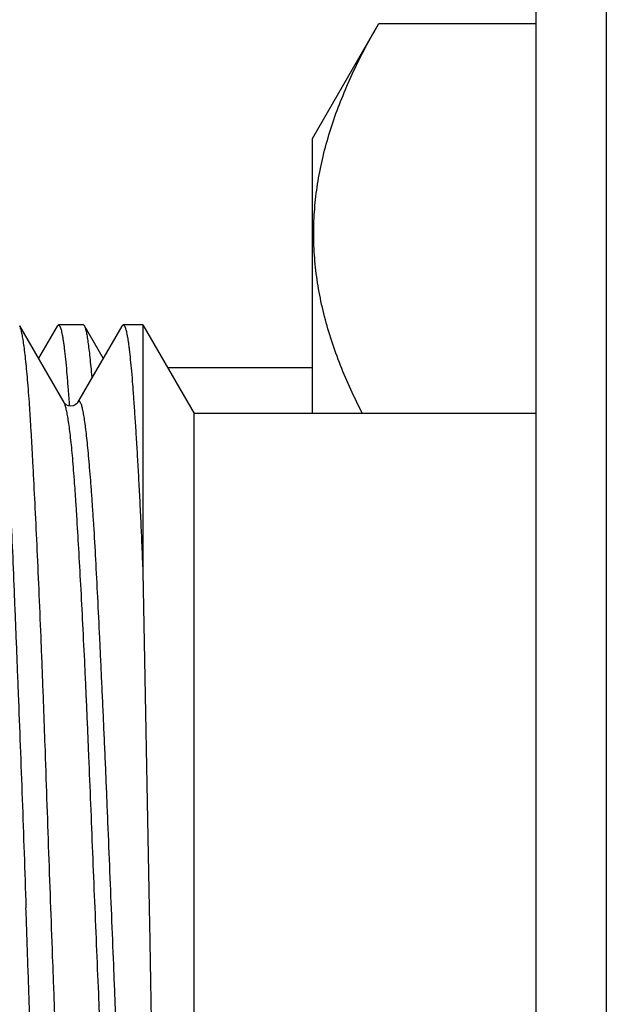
# Model space of a CAD drawing. Header units: inches. Extents: x 0 to 22, y 0 to 17.
# Tile 64 of 91: x 17.077 to 17.203, y 9.048 to 9.259. Entities that reach past the tile are written whole.
import ezdxf

# ---------------------------------------------------------------- set-up
doc = ezdxf.new("R2010")
doc.units = ezdxf.units.IN
doc.header["$LTSCALE"] = 1.21
doc.header["$MEASUREMENT"] = 0
doc.layers.get('0').update_dxf_attribs({"linetype": 'CONTINUOUS'})

msp = doc.modelspace()

# ---------------------------------------------------------------- linework, layer by layer
at = {"color": 7, "linetype": 'CONTINUOUS'}
for p, q in [((17.20323, 12.09136), (17.20323, 7.02566)), ((17.18823, 7.03236), (17.18823, 12.07736)), ((17.14023, 9.23322), (17.15445, 9.25785)), ((17.15445, 9.25785), (17.18823, 9.25785)), ((17.14023, 9.1742), (17.14023, 9.23322)), ((17.08578, 9.1932), (17.08549, 9.19295)), ((17.09114, 9.1932), (17.08578, 9.1932)), ((17.08578, 9.1932), (17.08609, 9.19291)), ((17.0914, 9.19299), (17.09114, 9.1932)), ((17.09937, 9.19296), (17.09965, 9.1932)), ((17.10388, 9.1932), (17.09965, 9.1932)), ((17.09965, 9.1932), (17.09997, 9.19291)), ((17.10388, 9.1932), (17.11485, 9.1742)), ((17.10388, 9.1932), (17.10388, 9.14025)), ((17.087, 9.17654), (17.07748, 9.19298)), ((17.08549, 9.19295), (17.08149, 9.18605)), ((17.09937, 9.19296), (17.08988, 9.17655)), ((17.09539, 9.18608), (17.0914, 9.19299)), ((17.14023, 9.18404), (17.10916, 9.18404)), ((17.08702, 9.1765), (17.087, 9.17654)), ((17.08704, 9.17648), (17.08702, 9.1765)), ((17.08715, 9.17623), (17.08702, 9.1765)), ((17.08989, 9.17655), (17.08987, 9.17651)), ((17.18823, 9.1742), (17.11485, 9.1742)), ((17.11485, 8.9622), (17.11485, 9.1742)), ((17.10388, 9.14025), (17.10525, 9.0682))]:
    msp.add_line(p, q, dxfattribs=at)
for points in [[(17.08969, 9.17628), (17.08939, 9.17605), (17.08893, 9.17584), (17.0884, 9.17577), (17.08789, 9.17586), (17.08747, 9.17606), (17.08721, 9.17628), (17.08707, 9.17643), (17.08704, 9.17648)], [(17.08987, 9.17651), (17.08983, 9.17644), (17.08969, 9.17628)]]:
    msp.add_lwpolyline(points, dxfattribs=at)
for points, knots in [([(17.15096, 9.1742), (17.15009, 9.1759), (17.14843, 9.1793), (17.14622, 9.18449), (17.14433, 9.18971), (17.14279, 9.19496), (17.14162, 9.20023), (17.14084, 9.20553), (17.14048, 9.21084), (17.14053, 9.21615), (17.141, 9.22146), (17.14188, 9.22675), (17.14315, 9.23202), (17.14478, 9.23726), (17.14676, 9.24247), (17.14904, 9.24765), (17.15161, 9.25279), (17.15348, 9.25617), (17.15445, 9.25785)], [0, 0, 0, 0, 0.064979, 0.12893, 0.191885, 0.253921, 0.315169, 0.375815, 0.436093, 0.496268, 0.556615, 0.617394, 0.678828, 0.741088, 0.804291, 0.868502, 0.933743, 1, 1, 1, 1]), ([(17.07221, 9.19291), (17.07225, 9.19284), (17.07232, 9.19266), (17.07242, 9.19235), (17.07253, 9.19198), (17.07263, 9.19154), (17.07273, 9.19103), (17.07283, 9.19046), (17.07293, 9.18982), (17.07307, 9.18882), (17.07324, 9.18742), (17.07344, 9.18554), (17.07364, 9.1834), (17.07384, 9.18101), (17.07405, 9.17836), (17.07435, 9.17436), (17.07472, 9.16879), (17.07514, 9.16144), (17.07555, 9.15327), (17.07594, 9.14436), (17.07627, 9.13649), (17.07653, 9.12989), (17.07674, 9.12472), (17.07695, 9.11943), (17.07724, 9.11216), (17.0776, 9.10285), (17.07803, 9.09147), (17.07843, 9.07989), (17.0787, 9.07211), (17.07883, 9.0682)], [0, 0, 0, 0, 0.002057, 0.004623, 0.00771, 0.011325, 0.01547, 0.020147, 0.025355, 0.031093, 0.044152, 0.059301, 0.076512, 0.095751, 0.116977, 0.140143, 0.192087, 0.251129, 0.316751, 0.388382, 0.465392, 0.505706, 0.547108, 0.589507, 0.63281, 0.721742, 0.813123, 0.906148, 1, 1, 1, 1]), ([(17.08417, 9.0682), (17.08403, 9.07213), (17.08374, 9.07996), (17.08333, 9.09161), (17.083, 9.1012), (17.08273, 9.10875), (17.08253, 9.11428), (17.08232, 9.11971), (17.08205, 9.12671), (17.08169, 9.13511), (17.08126, 9.14473), (17.08084, 9.15366), (17.08049, 9.16065), (17.08021, 9.16583), (17.08001, 9.1694), (17.07981, 9.17275), (17.07961, 9.17586), (17.07941, 9.17873), (17.0792, 9.18135), (17.07899, 9.18372), (17.07877, 9.18584), (17.07856, 9.18769), (17.07837, 9.18907), (17.07822, 9.19003), (17.07812, 9.19066), (17.07801, 9.19121), (17.07791, 9.1917), (17.0778, 9.19212), (17.0777, 9.19247), (17.07761, 9.19272), (17.07754, 9.19288), (17.0775, 9.19295), (17.07748, 9.19298)], [0, 0, 0, 0, 0.094327, 0.187813, 0.279628, 0.324652, 0.368953, 0.412433, 0.454995, 0.536987, 0.614203, 0.685952, 0.751598, 0.781947, 0.810556, 0.837362, 0.862306, 0.885336, 0.906401, 0.925457, 0.942464, 0.957385, 0.970191, 0.975793, 0.980858, 0.985384, 0.989373, 0.992823, 0.995739, 0.998126, 0.999126, 1, 1, 1, 1]), ([(17.08609, 9.19291), (17.08611, 9.19287), (17.08616, 9.19277), (17.08623, 9.19261), (17.08629, 9.19242), (17.08638, 9.19211), (17.08649, 9.19166), (17.08662, 9.19105), (17.08674, 9.19033), (17.08687, 9.18951), (17.08699, 9.18859), (17.08717, 9.18716), (17.08738, 9.18511), (17.08762, 9.18237), (17.08787, 9.17924), (17.08804, 9.17703), (17.08812, 9.17586)], [0, 0, 0, 0, 0.008835, 0.019061, 0.030712, 0.043807, 0.074375, 0.110829, 0.153187, 0.201444, 0.255582, 0.31557, 0.452934, 0.613141, 0.795693, 1, 1, 1, 1]), ([(17.093, 9.182), (17.09293, 9.18275), (17.0928, 9.18417), (17.0926, 9.18618), (17.0924, 9.18794), (17.09223, 9.18925), (17.09209, 9.19017), (17.09199, 9.19077), (17.09189, 9.1913), (17.0918, 9.19176), (17.0917, 9.19216), (17.0916, 9.1925), (17.09151, 9.19277), (17.09144, 9.19292), (17.0914, 9.19299)], [0, 0, 0, 0, 0.203527, 0.385128, 0.54444, 0.681165, 0.740986, 0.795083, 0.843446, 0.886073, 0.922979, 0.954201, 0.97982, 1, 1, 1, 1]), ([(17.09997, 9.19291), (17.09999, 9.19287), (17.10004, 9.19278), (17.1001, 9.19262), (17.10017, 9.19245), (17.10025, 9.19216), (17.10036, 9.19174), (17.10048, 9.19117), (17.10061, 9.19051), (17.10073, 9.18975), (17.10085, 9.18889), (17.10101, 9.18757), (17.10122, 9.18569), (17.10145, 9.18316), (17.10169, 9.18027), (17.10192, 9.17704), (17.10217, 9.17348), (17.10242, 9.16959), (17.10263, 9.16615), (17.1028, 9.16325), (17.10292, 9.16096), (17.10305, 9.1586), (17.10317, 9.15617), (17.1033, 9.15367), (17.10342, 9.15111), (17.10353, 9.14893), (17.1036, 9.14716), (17.10368, 9.14535), (17.10377, 9.14304), (17.10384, 9.14119), (17.10388, 9.14025)], [0, 0, 0, 0, 0.002743, 0.005895, 0.009467, 0.013467, 0.022769, 0.03382, 0.046626, 0.061185, 0.077493, 0.095543, 0.136825, 0.184924, 0.239708, 0.301015, 0.368664, 0.442446, 0.522135, 0.564118, 0.607484, 0.6522, 0.698232, 0.745544, 0.7941, 0.843863, 0.869185, 0.894795, 0.946855, 1, 1, 1, 1]), ([(17.10091, 8.95986), (17.10089, 8.95983), (17.10086, 8.95978), (17.10081, 8.95972), (17.10076, 8.95966), (17.1007, 8.95963), (17.10065, 8.95961), (17.10059, 8.95961), (17.10054, 8.95962), (17.10048, 8.95966), (17.10043, 8.95971), (17.10038, 8.95977), (17.10032, 8.95985), (17.10025, 8.95998), (17.10015, 8.9602), (17.10004, 8.9605), (17.09993, 8.96087), (17.09982, 8.96129), (17.09971, 8.96179), (17.0996, 8.96234), (17.09949, 8.96296), (17.09934, 8.9639), (17.09916, 8.96524), (17.09895, 8.96702), (17.09874, 8.96904), (17.09853, 8.97129), (17.09832, 8.97377), (17.09811, 8.97647), (17.0979, 8.97939), (17.09769, 8.98252), (17.09748, 8.98585), (17.09726, 8.98938), (17.09696, 8.99445), (17.09658, 9.0012), (17.09615, 9.00976), (17.09573, 9.01887), (17.09539, 9.02676), (17.09511, 9.03329), (17.0949, 9.03832), (17.09469, 9.04342), (17.0944, 9.05032), (17.09403, 9.05903), (17.09359, 9.06953), (17.09316, 9.08002), (17.09274, 9.0904), (17.09239, 9.09893), (17.09211, 9.10563), (17.0919, 9.11053), (17.09169, 9.11533), (17.0914, 9.1215), (17.09104, 9.12887), (17.0906, 9.13728), (17.09017, 9.14503), (17.08981, 9.15106), (17.08953, 9.1555), (17.08932, 9.15853), (17.08911, 9.16134), (17.0889, 9.16394), (17.08869, 9.1663), (17.08847, 9.16844), (17.08825, 9.17034), (17.08803, 9.17199), (17.08784, 9.17322), (17.08769, 9.17408), (17.08758, 9.17463), (17.08748, 9.17512), (17.08737, 9.17555), (17.08726, 9.17591), (17.08719, 9.17613), (17.08715, 9.17623)], [0, 0, 0, 0, 0.000447, 0.000834, 0.001167, 0.001455, 0.001711, 0.001955, 0.002209, 0.002493, 0.00282, 0.003201, 0.003642, 0.004145, 0.00535, 0.006826, 0.008579, 0.010612, 0.012926, 0.015522, 0.018399, 0.021557, 0.028709, 0.036964, 0.046301, 0.056698, 0.068131, 0.080578, 0.094017, 0.108425, 0.123771, 0.140015, 0.157114, 0.193703, 0.23319, 0.275199, 0.319335, 0.342076, 0.365197, 0.388646, 0.412365, 0.460384, 0.5088, 0.557156, 0.605002, 0.651893, 0.67484, 0.69738, 0.719459, 0.741025, 0.782422, 0.821187, 0.856961, 0.88943, 0.904326, 0.918278, 0.931249, 0.943212, 0.954136, 0.963999, 0.972781, 0.980464, 0.987031, 0.989893, 0.992474, 0.994774, 0.996793, 0.998534, 1, 1, 1, 1]), ([(17.08549, 8.94345), (17.08545, 8.94352), (17.08537, 8.94369), (17.08526, 8.94398), (17.08516, 8.94434), (17.08506, 8.94477), (17.08495, 8.94527), (17.08485, 8.94583), (17.08475, 8.94646), (17.08461, 8.94744), (17.08444, 8.94883), (17.08424, 8.95069), (17.08404, 8.95282), (17.08384, 8.9552), (17.08363, 8.95783), (17.08342, 8.96071), (17.08321, 8.96382), (17.08299, 8.96717), (17.08278, 8.97074), (17.08256, 8.97453), (17.08235, 8.97852), (17.08214, 8.98272), (17.08194, 8.9871), (17.08167, 8.9933), (17.08133, 9.00144), (17.08092, 9.01164), (17.0805, 9.02234), (17.08015, 9.03152), (17.07986, 9.03905), (17.07965, 9.0448), (17.07944, 9.05061), (17.07923, 9.05645), (17.07903, 9.06232), (17.0789, 9.06624), (17.07883, 9.0682)], [0, 0, 0, 0, 0.001963, 0.004433, 0.007424, 0.010943, 0.014995, 0.019581, 0.024702, 0.030356, 0.043257, 0.058265, 0.075351, 0.094481, 0.115612, 0.138699, 0.163692, 0.190536, 0.219171, 0.249534, 0.281558, 0.315172, 0.350302, 0.38687, 0.463999, 0.545876, 0.631777, 0.72094, 0.766499, 0.812575, 0.859067, 0.90587, 0.952884, 1, 1, 1, 1]), ([(17.09084, 8.9435), (17.0908, 8.94357), (17.09072, 8.94375), (17.09062, 8.94405), (17.09051, 8.94443), (17.0904, 8.94487), (17.0903, 8.94537), (17.09019, 8.94595), (17.09008, 8.94659), (17.08993, 8.94758), (17.08975, 8.94899), (17.08954, 8.95087), (17.08934, 8.95301), (17.08914, 8.9554), (17.08894, 8.95804), (17.08874, 8.96093), (17.08854, 8.96405), (17.08834, 8.9674), (17.08814, 8.97098), (17.08793, 8.97476), (17.08772, 8.97876), (17.08742, 8.98447), (17.08706, 8.99205), (17.08664, 9.00164), (17.08623, 9.01181), (17.0859, 9.02062), (17.08564, 9.02789), (17.08544, 9.03348), (17.08524, 9.03915), (17.08503, 9.04488), (17.08482, 9.05067), (17.08453, 9.05845), (17.08431, 9.0643), (17.08417, 9.0682)], [0, 0, 0, 0, 0.002062, 0.004636, 0.007732, 0.011356, 0.01551, 0.020196, 0.025412, 0.031157, 0.044225, 0.05938, 0.076592, 0.095828, 0.117047, 0.140204, 0.165251, 0.192134, 0.220794, 0.251169, 0.283191, 0.316791, 0.388421, 0.465429, 0.547139, 0.632833, 0.676941, 0.721759, 0.767191, 0.813135, 0.85949, 0.906154, 1, 1, 1, 1]), ([(17.10525, 9.0682), (17.10528, 9.06633), (17.10535, 9.06258), (17.10545, 9.05698), (17.10554, 9.0514), (17.10564, 9.04588), (17.10574, 9.0404), (17.10588, 9.03325), (17.10605, 9.02455), (17.10627, 9.01442), (17.10647, 9.00479), (17.10668, 8.99574), (17.10688, 8.98735), (17.10705, 8.98081), (17.10719, 8.97597), (17.10729, 8.97266), (17.1074, 8.96956), (17.10751, 8.96669), (17.10762, 8.96406), (17.10772, 8.96167), (17.10783, 8.95951), (17.10793, 8.95761), (17.10802, 8.95618), (17.1081, 8.95517), (17.10815, 8.9545), (17.1082, 8.95391), (17.10825, 8.95337), (17.1083, 8.95291), (17.10835, 8.95251), (17.1084, 8.95218), (17.10844, 8.95194), (17.10848, 8.95179), (17.10851, 8.9517), (17.10853, 8.95163), (17.10855, 8.95159), (17.10856, 8.95157)], [0, 0, 0, 0, 0.048228, 0.096292, 0.14408, 0.191493, 0.238425, 0.284769, 0.375294, 0.462304, 0.545063, 0.622858, 0.694984, 0.760746, 0.791025, 0.819464, 0.846007, 0.870603, 0.893203, 0.91376, 0.932231, 0.948574, 0.962749, 0.969013, 0.97472, 0.979868, 0.984453, 0.98847, 0.991916, 0.994791, 0.997092, 0.998029, 0.998824, 0.99948, 1, 1, 1, 1])]:
    msp.add_open_spline(points, degree=3, knots=knots, dxfattribs=at)
at = {"color": 9, "linetype": 'CONTINUOUS'}
msp.add_open_spline([(17.10377, 8.95985), (17.10373, 8.95993), (17.10365, 8.9601), (17.10355, 8.96039), (17.10344, 8.96075), (17.10333, 8.96118), (17.10322, 8.96167), (17.10312, 8.96222), (17.10301, 8.96284), (17.10286, 8.96378), (17.10267, 8.96512), (17.10246, 8.96691), (17.10224, 8.96894), (17.10203, 8.9712), (17.10181, 8.97369), (17.10159, 8.97641), (17.10138, 8.97935), (17.10107, 8.98371), (17.10071, 8.98965), (17.10028, 8.99734), (17.09985, 9.00571), (17.09942, 9.01468), (17.09899, 9.02415), (17.09856, 9.03405), (17.09819, 9.04252), (17.0979, 9.04944), (17.09761, 9.05649), (17.09726, 9.06534), (17.09683, 9.07596), (17.09648, 9.08478), (17.09619, 9.09178), (17.09597, 9.09695), (17.09575, 9.10205), (17.09553, 9.10707), (17.0953, 9.11199), (17.09508, 9.11681), (17.09487, 9.12151), (17.09459, 9.12751), (17.09424, 9.13463), (17.09382, 9.14269), (17.09346, 9.14898), (17.09316, 9.15363), (17.09294, 9.15681), (17.09272, 9.15978), (17.09249, 9.16253), (17.09227, 9.16505), (17.09206, 9.16733), (17.09184, 9.16937), (17.09163, 9.17118), (17.09145, 9.17252), (17.0913, 9.17347), (17.0912, 9.17409), (17.09109, 9.17465), (17.09099, 9.17515), (17.09088, 9.17558), (17.09078, 9.17594), (17.09067, 9.17625), (17.09058, 9.17646), (17.0905, 9.17659), (17.09045, 9.17667), (17.09039, 9.17673), (17.09034, 9.17678), (17.09028, 9.17681), (17.09022, 9.17682), (17.09017, 9.17682), (17.09011, 9.1768), (17.09005, 9.17676), (17.09, 9.1767), (17.08994, 9.17663), (17.08991, 9.17658), (17.08989, 9.17655)], degree=3, knots=[0, 0, 0, 0, 0.001152, 0.002586, 0.004307, 0.006317, 0.008614, 0.011199, 0.014069, 0.017223, 0.024374, 0.032633, 0.041983, 0.052405, 0.063882, 0.076397, 0.08993, 0.104462, 0.136397, 0.171841, 0.210389, 0.251654, 0.295254, 0.340807, 0.387902, 0.411882, 0.43607, 0.484827, 0.533704, 0.582245, 0.606246, 0.629989, 0.653413, 0.676458, 0.699068, 0.721188, 0.742766, 0.763754, 0.803771, 0.840881, 0.874736, 0.890332, 0.904979, 0.91864, 0.931283, 0.942879, 0.953402, 0.962828, 0.971142, 0.97833, 0.9815, 0.984386, 0.986988, 0.989305, 0.991338, 0.993087, 0.994556, 0.99575, 0.996248, 0.996683, 0.99706, 0.997385, 0.997669, 0.997928, 0.998183, 0.998455, 0.998762, 0.999117, 0.999528, 1, 1, 1, 1], dxfattribs=at)

doc.saveas('drawing.dxf')
